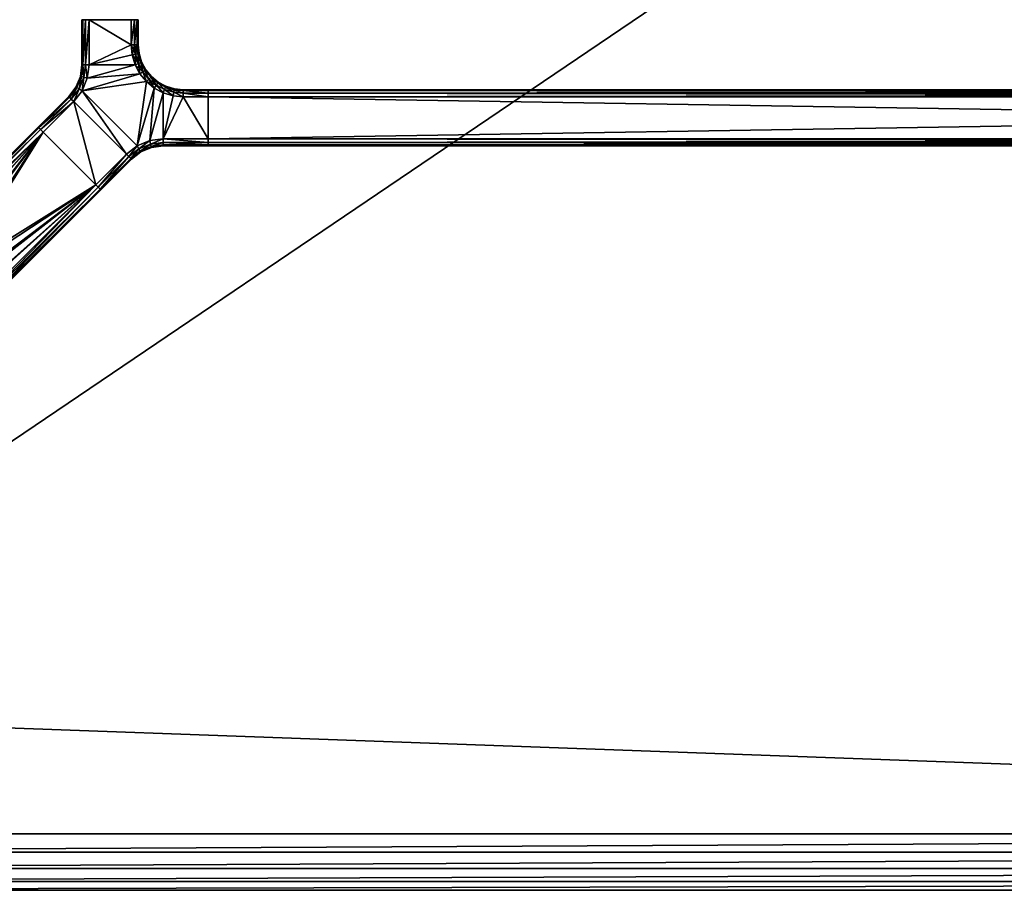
# Model space of a CAD drawing. Header units: inches. Extents: x -84 to 84, y -27 to 27.
# Tile 2 of 17: x -65 to -43, y -27 to -8. Entities that reach past the tile are written whole.
import ezdxf

# ---------------------------------------------------------------- set-up
doc = ezdxf.new("R2010")
doc.units = ezdxf.units.IN
doc.header["$MEASUREMENT"] = 0
for name, color, linetype in [('AFUTL-3-EDWD', 15, 'Continuous'), ('AFUTL-3-FMPT', 4, 'Continuous'), ('AFUTL-3-TPLM', 15, 'Continuous')]:
    doc.layers.add(name, color=color, linetype=linetype)

msp = doc.modelspace()

# ---------------------------------------------------------------- meshes
at = {"layer": 'AFUTL-3-EDWD'}
mesh = msp.add_polyface(dxfattribs=at)
corners = [(0, 25.747, 40.961), (0, -25.747, 40.961), (-79.75, -25.747, 40.961), (-80.417, -25.672, 40.961), (-81.05, -25.45, 40.961), (-81.618, -25.093, 40.961), (-82.093, -24.618, 40.961), (-82.45, -24.05, 40.961), (-82.672, -23.417, 40.961), (-82.747, -22.75, 40.961), (-82.747, 22.75, 40.961), (-82.672, 23.417, 40.961), (-82.45, 24.05, 40.961), (-82.093, 24.618, 40.961), (-81.618, 25.093, 40.961), (-81.05, 25.45, 40.961), (-80.417, 25.672, 40.961), (-79.75, 25.747, 40.961), (0, -27, 42.031), (0, 27, 42.031), (-79.75, 27, 42.031), (-80.488, 26.935, 42.031), (-81.203, 26.744, 42.031), (-81.875, 26.431, 42.031), (-82.482, 26.006, 42.031), (-83.006, 25.482, 42.031), (-83.43, 24.875, 42.031), (-83.744, 24.204, 42.031), (-83.935, 23.488, 42.031), (-84, 22.75, 42.031), (-84, -22.75, 42.031), (-83.935, -23.488, 42.031), (-83.744, -24.204, 42.031), (-83.43, -24.875, 42.031), (-83.006, -25.482, 42.031), (-82.482, -26.006, 42.031), (-81.875, -26.431, 42.031), (-81.203, -26.744, 42.031), (-80.488, -26.935, 42.031), (-79.75, -27, 42.031), (0, 26.154, 41.097), (0, 26.514, 41.332), (0, 26.802, 41.65), (0, -26.802, 41.65), (0, -26.514, 41.332), (0, -26.154, 41.097), (-79.75, 26.154, 41.097), (-79.75, 26.514, 41.332), (-79.75, 26.802, 41.65), (-83.154, 22.75, 41.097), (-83.514, 22.75, 41.332), (-83.802, 22.75, 41.65), (-81.938, 25.358, 41.097), (-80.341, 26.102, 41.097), (-80.403, 26.457, 41.332), (-80.453, 26.74, 41.65), (-80.914, 25.949, 41.097), (-81.037, 26.287, 41.332), (-81.136, 26.558, 41.65), (-81.452, 25.698, 41.097), (-81.632, 26.009, 41.332), (-81.776, 26.259, 41.65), (-82.169, 25.633, 41.332), (-82.354, 25.854, 41.65), (-82.698, 24.452, 41.097), (-83.009, 24.632, 41.332), (-83.259, 24.776, 41.65), (-82.854, 25.355, 41.65), (-82.633, 25.169, 41.332), (-82.358, 24.938, 41.097), (-82.949, 23.914, 41.097), (-83.287, 24.037, 41.332), (-83.557, 24.136, 41.65), (-83.102, 23.341, 41.097), (-83.456, 23.404, 41.332), (-83.74, 23.454, 41.65), (-83.154, -22.75, 41.097), (-83.514, -22.75, 41.332), (-83.802, -22.75, 41.65), (-79.75, -26.154, 41.097), (-79.75, -26.514, 41.332), (-79.75, -26.802, 41.65), (-82.358, -24.938, 41.097), (-83.102, -23.341, 41.097), (-83.456, -23.404, 41.332), (-83.74, -23.454, 41.65), (-82.949, -23.914, 41.097), (-83.287, -24.037, 41.332), (-83.557, -24.136, 41.65), (-82.698, -24.452, 41.097), (-83.009, -24.632, 41.332), (-83.259, -24.776, 41.65), (-82.633, -25.169, 41.332), (-82.854, -25.355, 41.65), (-81.452, -25.698, 41.097), (-81.632, -26.009, 41.332), (-81.776, -26.259, 41.65), (-82.354, -25.854, 41.65), (-82.169, -25.633, 41.332), (-81.938, -25.358, 41.097), (-80.914, -25.949, 41.097), (-81.037, -26.287, 41.332), (-81.136, -26.558, 41.65), (-80.341, -26.102, 41.097), (-80.403, -26.457, 41.332), (-80.453, -26.74, 41.65)]
mesh.append_faces([[corners[k] for k in face] for face in [(48, 19, 42), (47, 42, 41), (46, 41, 40), (17, 40, 0)]], dxfattribs={"vtx0": -1})
mesh.append_faces([[corners[k] for k in face] for face in [(20, 48, 21), (21, 55, 22), (22, 58, 23), (23, 61, 24), (24, 63, 25), (25, 67, 26), (26, 66, 27), (27, 72, 28), (28, 75, 29), (10, 73, 11), (11, 70, 12), (12, 64, 13), (48, 47, 55), (55, 54, 58), (58, 57, 61), (61, 60, 63), (47, 46, 54), (54, 53, 57), (57, 56, 60), (60, 59, 62), (46, 17, 53), (53, 16, 56), (56, 15, 59), (59, 14, 52), (68, 69, 65), (65, 64, 71), (71, 70, 74), (67, 68, 66), (66, 65, 72), (72, 71, 75), (78, 29, 51), (77, 51, 50), (76, 50, 49), (9, 49, 10), (30, 78, 31), (31, 85, 32), (32, 88, 33), (33, 91, 34), (34, 93, 35), (35, 97, 36), (36, 96, 37), (37, 102, 38), (38, 105, 39), (2, 103, 3), (3, 100, 4), (4, 94, 5), (78, 77, 85), (85, 84, 88), (88, 87, 91), (91, 90, 93), (77, 76, 84), (84, 83, 87), (87, 86, 90), (90, 89, 92), (76, 9, 83), (83, 8, 86), (86, 7, 89), (89, 6, 82), (98, 99, 95), (95, 94, 101), (101, 100, 104), (97, 98, 96), (96, 95, 102), (102, 101, 105), (43, 39, 81), (44, 81, 80), (45, 80, 79), (1, 79, 2)]], dxfattribs={"vtx0": -1, "vtx1": -1})
mesh.append_faces([[corners[k] for k in face] for face in [(21, 48, 55), (22, 55, 58), (23, 58, 61), (24, 61, 63), (25, 63, 67), (26, 67, 66), (27, 66, 72), (28, 72, 75), (29, 75, 51), (51, 74, 50), (50, 73, 49), (11, 73, 70), (12, 70, 64), (13, 64, 69), (13, 69, 52), (52, 68, 62), (62, 67, 63), (55, 47, 54), (58, 54, 57), (61, 57, 60), (63, 60, 62), (54, 46, 53), (57, 53, 56), (60, 56, 59), (62, 59, 52), (53, 17, 16), (56, 16, 15), (59, 15, 14), (52, 14, 13), (65, 69, 64), (71, 64, 70), (74, 70, 73), (66, 68, 65), (72, 65, 71), (75, 71, 74), (31, 78, 85), (32, 85, 88), (33, 88, 91), (34, 91, 93), (35, 93, 97), (36, 97, 96), (37, 96, 102), (38, 102, 105), (39, 105, 81), (81, 104, 80), (80, 103, 79), (3, 103, 100), (4, 100, 94), (5, 94, 99), (5, 99, 82), (82, 98, 92), (92, 97, 93), (85, 77, 84), (88, 84, 87), (91, 87, 90), (93, 90, 92), (84, 76, 83), (87, 83, 86), (90, 86, 89), (92, 89, 82), (83, 9, 8), (86, 8, 7), (89, 7, 6), (82, 6, 5), (95, 99, 94), (101, 94, 100), (104, 100, 103), (96, 98, 95), (102, 95, 101), (105, 101, 104)]], dxfattribs={"vtx0": -1, "vtx2": -1})
mesh.append_faces([[corners[k] for k in face] for face in [(18, 39, 43), (43, 81, 44), (44, 80, 45), (45, 79, 1)]], dxfattribs={"vtx1": -1})
mesh.append_faces([[corners[k] for k in face] for face in [(20, 19, 48), (48, 42, 47), (47, 41, 46), (46, 40, 17), (51, 75, 74), (50, 74, 73), (49, 73, 10), (52, 69, 68), (62, 68, 67), (30, 29, 78), (78, 51, 77), (77, 50, 76), (76, 49, 9), (81, 105, 104), (80, 104, 103), (79, 103, 2), (82, 99, 98), (92, 98, 97)]], dxfattribs={"vtx1": -1, "vtx2": -1})
at = {"layer": 'AFUTL-3-FMPT'}
mesh = msp.add_polyface(dxfattribs=at)
corners = [(-62.204, -7.63, 40.882), (-62.262, -7.63, 40.939), (-62.262, -8.188, 40.939), (-62.204, -8.188, 40.882), (-62.243, -8.399, 40.939), (-62.186, -8.388, 40.882), (-62.341, -7.63, 40.961), (-62.341, -8.188, 40.961), (-63.276, -7.63, 40.961), (-63.354, -7.63, 40.939), (-63.354, -8.632, 40.939), (-63.276, -8.632, 40.961), (-63.412, -7.63, 40.882), (-63.412, -8.632, 40.882), (-63.433, -7.63, 40.803), (-63.433, -8.632, 40.803), (-62.262, -8.188, 38.982), (-62.262, -7.63, 38.982), (-62.204, -7.63, 39.039), (-62.204, -8.188, 39.039), (-62.341, -8.188, 38.961), (-62.341, -7.63, 38.961), (-62.243, -8.399, 38.982), (-62.262, -8.188, 38.982), (-62.204, -8.188, 39.039), (-62.318, -8.415, 38.961), (-63.354, -8.632, 38.982), (-63.354, -7.63, 38.982), (-63.276, -7.63, 38.961), (-63.276, -8.632, 38.961), (-63.412, -8.632, 39.039), (-63.412, -7.63, 39.039), (-63.433, -8.632, 39.118), (-63.433, -7.63, 39.118), (-63.433, -7.63, 40.803), (-63.433, -7.63, 39.118), (-63.433, -8.632, 39.118), (-63.433, -8.632, 40.803), (-62.262, -7.63, 40.939), (-62.204, -7.63, 40.882), (-62.183, -7.63, 40.803), (-62.341, -7.63, 40.961), (-62.183, -7.63, 39.118), (-62.204, -7.63, 39.039), (-62.262, -7.63, 38.982), (-62.341, -7.63, 38.961), (-63.276, -7.63, 38.961), (-63.276, -7.63, 40.961), (-63.354, -7.63, 38.982), (-63.412, -7.63, 39.039), (-63.433, -7.63, 39.118), (-63.433, -7.63, 40.803), (-63.354, -7.63, 40.939), (-63.412, -7.63, 40.882)]
mesh.append_faces([[corners[k] for k in face] for face in [(26, 28, 29), (30, 27, 26), (32, 31, 30)]], dxfattribs={"vtx0": -1})
mesh.append_faces([[corners[k] for k in face] for face in [(28, 20, 29)]], dxfattribs={"vtx0": -1, "vtx1": -1})
mesh.append_faces([[corners[k] for k in face] for face in [(41, 42, 45), (47, 46, 50)]], dxfattribs={"vtx0": -1, "vtx1": -1, "vtx2": -1})
mesh.append_faces([[corners[k] for k in face] for face in [(41, 40, 42), (42, 44, 45), (41, 45, 46), (47, 50, 51)]], dxfattribs={"vtx0": -1, "vtx2": -1})
mesh.append_faces([[corners[k] for k in face] for face in [(3, 0, 2), (3, 2, 5), (2, 1, 7), (2, 7, 4), (11, 8, 10), (10, 9, 13), (13, 12, 15), (6, 8, 7), (37, 34, 36), (53, 52, 51)]], dxfattribs={"vtx1": -1})
mesh.append_faces([[corners[k] for k in face] for face in [(8, 11, 7), (41, 38, 40), (47, 41, 46), (46, 48, 50), (52, 47, 51)]], dxfattribs={"vtx1": -1, "vtx2": -1})
mesh.append_faces([[corners[k] for k in face] for face in [(0, 1, 2), (2, 4, 5), (1, 6, 7), (8, 9, 10), (9, 12, 13), (12, 14, 15), (16, 17, 18), (18, 19, 16), (20, 21, 17), (17, 16, 20), (22, 23, 24), (25, 20, 23), (23, 22, 25), (26, 27, 28), (30, 31, 27), (32, 33, 31), (28, 21, 20), (34, 35, 36), (38, 39, 40), (42, 43, 44), (48, 49, 50)]], dxfattribs={"vtx2": -1})
mesh = msp.add_polyface(dxfattribs=at)
corners = [(-62.033, -8.76, 40.882), (-62.079, -8.789, 40.939), (-61.943, -8.95, 40.939), (-62.079, -8.789, 40.939), (-62.178, -8.602, 40.939), (-62.252, -8.632, 40.961), (-62.145, -8.832, 40.961), (-62.186, -8.388, 40.882), (-62.243, -8.399, 40.939), (-62.178, -8.602, 40.939), (-62.128, -8.58, 40.882), (-62.164, -8.384, 40.803), (-62.183, -8.188, 40.803), (-62.183, -7.63, 40.803), (-62.204, -7.63, 40.882), (-62.204, -8.188, 40.882), (-61.89, -8.896, 40.803), (-61.904, -8.911, 40.882), (-62.107, -8.571, 40.803), (-62.033, -8.76, 40.882), (-62.204, -8.188, 39.039), (-62.204, -7.63, 39.039), (-62.183, -7.63, 39.118), (-62.183, -8.188, 39.118), (-61.943, -8.95, 38.982), (-62.079, -8.789, 38.982), (-62.033, -8.759, 39.039), (-61.904, -8.911, 39.039), (-62.033, -8.759, 39.039), (-62.128, -8.58, 39.039), (-62.107, -8.571, 39.118), (-62.178, -8.602, 38.982), (-62.145, -8.832, 38.961), (-62.252, -8.632, 38.961), (-62.186, -8.388, 39.039), (-62.178, -8.602, 38.982), (-62.243, -8.399, 38.982), (-62.204, -8.188, 39.039), (-62.183, -8.188, 39.118), (-62.164, -8.384, 39.118), (-61.89, -8.896, 39.118), (-62.204, -8.188, 39.039), (-62.186, -8.388, 39.039), (-62.243, -8.399, 38.982), (-62.079, -8.789, 38.982), (-62.145, -8.832, 38.961), (-62.178, -8.602, 38.982), (-62.183, -7.63, 39.118), (-62.183, -7.63, 40.803), (-62.183, -8.188, 40.803), (-62.183, -8.188, 39.118), (-62.164, -8.384, 40.803), (-62.164, -8.384, 39.118), (-62.107, -8.571, 40.803), (-62.107, -8.571, 39.118), (-62.107, -8.571, 40.803), (-62.016, -8.749, 40.803), (-62.016, -8.749, 39.118), (-62.107, -8.571, 39.118), (-62.107, -8.571, 40.803), (-62.033, -8.76, 40.882), (-62.016, -8.749, 40.803), (-61.89, -8.896, 40.803), (-62.016, -8.749, 40.803), (-61.89, -8.896, 40.803), (-61.89, -8.896, 39.118), (-62.016, -8.749, 39.118), (-62.107, -8.571, 39.118), (-62.016, -8.749, 39.118), (-62.033, -8.759, 39.039), (-61.89, -8.896, 39.118)]
mesh.append_faces([[corners[k] for k in face] for face in [(7, 12, 15), (16, 0, 17), (24, 26, 27), (31, 32, 33), (26, 40, 27), (59, 60, 61)]], dxfattribs={"vtx0": -1})
mesh.append_faces([[corners[k] for k in face] for face in [(12, 13, 15), (44, 45, 46), (50, 47, 49), (50, 49, 52), (61, 60, 62)]], dxfattribs={"vtx1": -1})
mesh.append_faces([[corners[k] for k in face] for face in [(0, 1, 2), (3, 4, 5), (5, 6, 3), (7, 8, 9), (9, 10, 7), (7, 11, 12), (13, 14, 15), (11, 7, 10), (10, 18, 11), (18, 10, 19), (3, 19, 10), (10, 4, 3), (20, 21, 22), (22, 23, 20), (24, 25, 26), (28, 29, 30), (34, 29, 35), (35, 36, 34), (37, 38, 39), (39, 34, 37), (30, 29, 34), (34, 39, 30), (41, 42, 43), (29, 28, 44), (44, 46, 29), (47, 48, 49), (49, 51, 52), (51, 53, 54), (54, 52, 51), (55, 56, 57), (57, 58, 55), (63, 64, 65), (65, 66, 63), (67, 68, 69), (69, 68, 70)]], dxfattribs={"vtx2": -1})
mesh = msp.add_polyface(dxfattribs=at)
corners = [(-62.341, -8.188, 40.961), (-62.318, -8.415, 40.961), (-62.243, -8.399, 40.939), (-62.252, -8.632, 40.961), (-62.178, -8.602, 40.939), (-62.243, -8.399, 40.939), (-63.391, -8.911, 40.939), (-63.499, -9.171, 40.939), (-63.431, -9.21, 40.961), (-63.315, -8.931, 40.961), (-63.354, -8.632, 40.939), (-63.276, -8.632, 40.961), (-63.412, -8.632, 40.882), (-63.447, -8.896, 40.882), (-63.549, -9.142, 40.882), (-63.433, -8.632, 40.803), (-63.467, -8.891, 40.803), (-63.567, -9.132, 40.803), (-62.001, -9.007, 40.961), (-62.145, -8.832, 40.961), (-62.252, -8.632, 38.961), (-62.318, -8.415, 38.961), (-62.243, -8.399, 38.982), (-62.178, -8.602, 38.982), (-63.354, -8.632, 38.982), (-63.276, -8.632, 38.961), (-63.315, -8.931, 38.961), (-63.431, -9.21, 38.961), (-63.499, -9.171, 38.982), (-63.391, -8.911, 38.982), (-63.412, -8.632, 39.039), (-63.447, -8.896, 39.039), (-63.549, -9.142, 39.039), (-63.433, -8.632, 39.118), (-63.467, -8.891, 39.118), (-63.567, -9.132, 39.118), (-62.145, -8.832, 38.961), (-62.001, -9.007, 38.961), (-62.341, -8.188, 38.961), (-63.567, -9.132, 40.803), (-63.467, -8.891, 40.803), (-63.467, -8.891, 39.118), (-63.567, -9.132, 39.118), (-63.467, -8.891, 39.118), (-63.467, -8.891, 40.803), (-63.433, -8.632, 40.803), (-63.467, -8.891, 39.118), (-63.433, -8.632, 40.803), (-63.433, -8.632, 39.118)]
mesh.append_faces([[corners[k] for k in face] for face in [(6, 8, 9), (24, 26, 29), (30, 29, 31), (33, 31, 34), (46, 47, 48)]], dxfattribs={"vtx0": -1})
mesh.append_faces([[corners[k] for k in face] for face in [(8, 18, 19), (9, 19, 3), (11, 3, 1), (11, 1, 0), (36, 27, 26), (20, 26, 25)]], dxfattribs={"vtx0": -1, "vtx2": -1})
mesh.append_faces([[corners[k] for k in face] for face in [(11, 10, 9), (10, 12, 6), (12, 15, 13), (26, 27, 29)]], dxfattribs={"vtx1": -1})
mesh.append_faces([[corners[k] for k in face] for face in [(9, 8, 19), (11, 9, 3), (36, 37, 27), (20, 36, 26), (21, 20, 25), (38, 21, 25)]], dxfattribs={"vtx1": -1, "vtx2": -1})
mesh.append_faces([[corners[k] for k in face] for face in [(0, 1, 2), (1, 3, 4), (4, 5, 1), (6, 7, 8), (10, 6, 9), (12, 13, 6), (13, 14, 7), (7, 6, 13), (15, 16, 13), (16, 17, 14), (14, 13, 16), (20, 21, 22), (22, 23, 20), (24, 25, 26), (27, 28, 29), (30, 24, 29), (28, 32, 31), (31, 29, 28), (33, 30, 31), (32, 35, 34), (34, 31, 32), (39, 40, 41), (41, 42, 39), (43, 44, 45)]], dxfattribs={"vtx2": -1})
mesh = msp.add_polyface(dxfattribs=at)
corners = [(-61.382, -9.192, 40.882), (-61.183, -9.188, 40.803), (-61.378, -9.169, 40.803), (-61.565, -9.112, 40.803), (-61.575, -9.132, 40.882), (-61.779, -9.085, 40.939), (-61.825, -9.151, 40.961), (-61.625, -9.258, 40.961), (-61.596, -9.181, 40.939), (-61.749, -9.038, 40.882), (-61.904, -8.911, 40.882), (-61.749, -9.038, 40.882), (-61.89, -8.896, 40.803), (-62.079, -8.789, 40.939), (-62.145, -8.832, 40.961), (-62.001, -9.007, 40.961), (-61.943, -8.95, 40.939), (-62.033, -8.76, 40.882), (-61.779, -9.085, 40.939), (-61.943, -8.95, 40.939), (-61.596, -9.181, 40.939), (-61.394, -9.245, 40.939), (-61.382, -9.192, 39.039), (-61.378, -9.169, 39.118), (-61.183, -9.188, 39.118), (-61.575, -9.132, 39.039), (-61.565, -9.112, 39.118), (-61.625, -9.258, 38.961), (-61.825, -9.151, 38.961), (-61.779, -9.085, 38.982), (-61.596, -9.181, 38.982), (-61.749, -9.038, 39.039), (-62.001, -9.007, 38.961), (-62.145, -8.832, 38.961), (-62.079, -8.789, 38.982), (-61.943, -8.95, 38.982), (-61.779, -9.085, 38.982), (-61.904, -8.911, 39.039), (-61.749, -9.038, 39.039), (-61.779, -9.085, 38.982), (-61.394, -9.245, 38.982), (-61.596, -9.181, 38.982), (-61.89, -8.896, 39.118), (-61.565, -9.112, 40.803), (-61.378, -9.169, 40.803), (-61.378, -9.169, 39.118), (-61.565, -9.112, 39.118), (-61.183, -9.188, 40.803), (-61.183, -9.188, 39.118), (-61.89, -8.896, 40.803), (-61.737, -9.019, 40.803), (-61.737, -9.019, 39.118), (-61.89, -8.896, 39.118), (-61.89, -8.896, 40.803), (-61.749, -9.038, 40.882), (-61.737, -9.019, 40.803), (-61.565, -9.112, 40.803), (-61.737, -9.019, 40.803), (-61.565, -9.112, 40.803), (-61.565, -9.112, 39.118), (-61.737, -9.019, 39.118), (-61.89, -8.896, 39.118), (-61.737, -9.019, 39.118), (-61.749, -9.038, 39.039), (-61.565, -9.112, 39.118)]
mesh.append_faces([[corners[k] for k in face] for face in [(0, 1, 2), (3, 9, 4), (32, 34, 35), (36, 32, 35), (31, 26, 25), (32, 39, 28), (53, 54, 55)]], dxfattribs={"vtx0": -1})
mesh.append_faces([[corners[k] for k in face] for face in [(10, 11, 12), (35, 37, 36), (37, 42, 38), (45, 44, 48), (55, 54, 56)]], dxfattribs={"vtx1": -1})
mesh.append_faces([[corners[k] for k in face] for face in [(2, 3, 4), (4, 0, 2), (5, 6, 7), (7, 8, 5), (8, 4, 9), (9, 5, 8), (13, 14, 15), (15, 16, 13), (16, 10, 17), (6, 18, 19), (19, 15, 6), (4, 20, 21), (18, 11, 10), (10, 19, 18), (22, 23, 24), (25, 26, 23), (23, 22, 25), (27, 28, 29), (29, 30, 27), (31, 25, 30), (30, 29, 31), (32, 33, 34), (37, 38, 36), (40, 41, 25), (43, 44, 45), (45, 46, 43), (44, 47, 48), (49, 50, 51), (51, 52, 49), (57, 58, 59), (59, 60, 57), (61, 62, 63), (63, 62, 64)]], dxfattribs={"vtx2": -1})
mesh = msp.add_polyface(dxfattribs=at)
corners = [(-64.352, -10.076, 40.939), (-64.296, -10.132, 40.961), (-63.615, -9.45, 40.961), (-63.67, -9.395, 40.939), (-63.499, -9.171, 40.939), (-63.431, -9.21, 40.961), (-63.549, -9.142, 40.882), (-63.711, -9.354, 40.882), (-64.393, -10.035, 40.882), (-63.567, -9.132, 40.803), (-63.726, -9.339, 40.803), (-64.408, -10.02, 40.803), (-63.127, -11.301, 40.961), (-62.445, -10.619, 40.961), (-63.615, -9.45, 38.961), (-64.296, -10.132, 38.961), (-64.352, -10.076, 38.982), (-63.67, -9.395, 38.982), (-63.499, -9.171, 38.982), (-63.431, -9.21, 38.961), (-64.393, -10.035, 39.039), (-63.711, -9.354, 39.039), (-63.549, -9.142, 39.039), (-64.408, -10.02, 39.118), (-63.726, -9.339, 39.118), (-63.567, -9.132, 39.118), (-63.127, -11.301, 38.961), (-62.445, -10.619, 38.961), (-63.726, -9.339, 40.803), (-63.567, -9.132, 40.803), (-63.567, -9.132, 39.118), (-63.726, -9.339, 39.118), (-64.408, -10.02, 39.118), (-64.408, -10.02, 40.803), (-63.031, -11.397, 40.882), (-63.071, -11.357, 40.939), (-63.127, -11.301, 40.961), (-63.016, -11.412, 39.118), (-64.296, -10.132, 40.961), (-64.352, -10.076, 40.939), (-64.393, -10.035, 40.882), (-64.408, -10.02, 40.803), (-64.393, -10.035, 39.039), (-64.352, -10.076, 38.982), (-64.296, -10.132, 38.961), (-64.408, -10.02, 39.118), (-63.127, -11.301, 38.961), (-63.071, -11.357, 38.982), (-63.031, -11.397, 39.039)]
mesh.append_faces([[corners[k] for k in face] for face in [(4, 2, 5), (3, 6, 7), (3, 8, 0), (7, 9, 10), (7, 11, 8), (14, 16, 17), (17, 20, 21), (21, 23, 24), (28, 30, 31)]], dxfattribs={"vtx0": -1})
mesh.append_faces([[corners[k] for k in face] for face in [(37, 38, 41), (37, 41, 46)]], dxfattribs={"vtx0": -1, "vtx1": -1, "vtx2": -1})
mesh.append_faces([[corners[k] for k in face] for face in [(2, 12, 13), (27, 14, 19), (37, 36, 38), (38, 40, 41), (45, 44, 46)]], dxfattribs={"vtx0": -1, "vtx2": -1})
mesh.append_faces([[corners[k] for k in face] for face in [(3, 0, 2), (19, 14, 18), (18, 17, 22), (22, 21, 25), (33, 28, 32), (47, 48, 46)]], dxfattribs={"vtx1": -1})
mesh.append_faces([[corners[k] for k in face] for face in [(5, 2, 13), (27, 26, 14), (45, 42, 44), (41, 45, 46)]], dxfattribs={"vtx1": -1, "vtx2": -1})
mesh.append_faces([[corners[k] for k in face] for face in [(0, 1, 2), (4, 3, 2), (3, 4, 6), (3, 7, 8), (7, 6, 9), (7, 10, 11), (2, 1, 12), (14, 15, 16), (14, 17, 18), (17, 16, 20), (17, 21, 22), (21, 20, 23), (21, 24, 25), (26, 15, 14), (28, 29, 30), (28, 31, 32), (34, 35, 36), (38, 39, 40), (42, 43, 44)]], dxfattribs={"vtx2": -1})
mesh = msp.add_polyface(dxfattribs=at)
corners = [(-61.891, -10.452, 40.882), (-62.138, -10.554, 40.882), (-62.127, -10.572, 40.803), (-62.349, -10.716, 40.882), (-63.031, -11.397, 40.882), (-63.016, -11.412, 40.803), (-62.334, -10.731, 40.803), (-62.166, -10.504, 40.939), (-62.39, -10.675, 40.939), (-63.071, -11.357, 40.939), (-61.906, -10.396, 40.939), (-62.445, -10.619, 40.961), (-63.127, -11.301, 40.961), (-62.206, -10.435, 40.961), (-61.927, -10.32, 40.961), (-63.431, -9.21, 40.961), (-61.825, -9.151, 40.961), (-62.001, -9.007, 40.961), (-62.127, -10.572, 39.118), (-62.138, -10.554, 39.039), (-61.891, -10.452, 39.039), (-62.334, -10.731, 39.118), (-63.016, -11.412, 39.118), (-63.031, -11.397, 39.039), (-62.349, -10.716, 39.039), (-63.071, -11.357, 38.982), (-62.39, -10.675, 38.982), (-62.166, -10.504, 38.982), (-61.906, -10.396, 38.982), (-63.127, -11.301, 38.961), (-62.445, -10.619, 38.961), (-62.206, -10.435, 38.961), (-61.927, -10.32, 38.961), (-62.001, -9.007, 38.961), (-61.825, -9.151, 38.961), (-63.431, -9.21, 38.961), (-62.127, -10.572, 39.118), (-62.127, -10.572, 40.803), (-62.334, -10.731, 40.803), (-63.016, -11.412, 40.803), (-63.016, -11.412, 39.118), (-62.334, -10.731, 39.118), (-61.886, -10.472, 40.803), (-62.127, -10.572, 40.803), (-62.127, -10.572, 39.118), (-63.016, -11.412, 40.803), (-63.031, -11.397, 40.882), (-63.127, -11.301, 40.961), (-63.016, -11.412, 39.118), (-63.031, -11.397, 39.039), (-63.127, -11.301, 38.961)]
mesh.append_faces([[corners[k] for k in face] for face in [(3, 5, 6), (3, 7, 8), (11, 9, 8), (13, 8, 7), (14, 7, 10), (19, 21, 24), (38, 40, 41), (36, 38, 41)]], dxfattribs={"vtx0": -1})
mesh.append_faces([[corners[k] for k in face] for face in [(15, 13, 17), (33, 31, 35)]], dxfattribs={"vtx0": -1, "vtx1": -1, "vtx2": -1})
mesh.append_faces([[corners[k] for k in face] for face in [(15, 11, 13), (13, 16, 17)]], dxfattribs={"vtx0": -1, "vtx2": -1})
mesh.append_faces([[corners[k] for k in face] for face in [(2, 1, 6), (3, 8, 4), (21, 22, 24), (24, 23, 26), (19, 24, 27), (26, 25, 30), (27, 26, 31), (28, 27, 32)]], dxfattribs={"vtx1": -1})
mesh.append_faces([[corners[k] for k in face] for face in [(33, 34, 31), (31, 30, 35), (45, 46, 47), (48, 45, 47), (49, 48, 50)]], dxfattribs={"vtx1": -1, "vtx2": -1})
mesh.append_faces([[corners[k] for k in face] for face in [(0, 1, 2), (3, 4, 5), (1, 3, 6), (3, 1, 7), (8, 9, 4), (10, 7, 1), (11, 12, 9), (13, 11, 8), (14, 13, 7), (18, 19, 20), (19, 18, 21), (22, 23, 24), (23, 25, 26), (24, 26, 27), (19, 27, 28), (25, 29, 30), (26, 30, 31), (27, 31, 32), (36, 37, 38), (38, 39, 40), (42, 43, 44)]], dxfattribs={"vtx2": -1})
mesh = msp.add_polyface(dxfattribs=at)
corners = [(-61.394, -9.245, 40.939), (-61.183, -9.267, 40.939), (-61.382, -9.192, 40.882), (-61.596, -9.181, 40.939), (-61.625, -9.258, 40.961), (-61.408, -9.323, 40.961), (-61.183, -9.345, 40.961), (-61.575, -9.132, 40.882), (-61.627, -10.438, 40.803), (-60.625, -10.438, 40.803), (-61.627, -10.417, 40.882), (-61.891, -10.452, 40.882), (-61.886, -10.472, 40.803), (-62.127, -10.572, 40.803), (-60.625, -10.417, 40.882), (-61.627, -10.359, 40.939), (-61.906, -10.396, 40.939), (-62.138, -10.554, 40.882), (-60.625, -10.359, 40.939), (-61.627, -10.28, 40.961), (-61.927, -10.32, 40.961), (-61.825, -9.151, 40.961), (-62.206, -10.435, 40.961), (-61.183, -9.267, 38.982), (-61.394, -9.245, 38.982), (-61.382, -9.192, 39.039), (-61.183, -9.345, 38.961), (-61.408, -9.323, 38.961), (-61.596, -9.181, 38.982), (-61.625, -9.258, 38.961), (-61.575, -9.132, 39.039), (-61.627, -10.417, 39.039), (-60.625, -10.438, 39.118), (-61.627, -10.438, 39.118), (-61.886, -10.472, 39.118), (-61.891, -10.452, 39.039), (-62.127, -10.572, 39.118), (-61.627, -10.359, 38.982), (-60.625, -10.417, 39.039), (-61.906, -10.396, 38.982), (-62.138, -10.554, 39.039), (-61.627, -10.28, 38.961), (-60.625, -10.359, 38.982), (-61.927, -10.32, 38.961), (-61.825, -9.151, 38.961), (-62.206, -10.435, 38.961), (-62.127, -10.572, 39.118), (-61.886, -10.472, 39.118), (-61.886, -10.472, 40.803), (-61.886, -10.472, 40.803), (-61.886, -10.472, 39.118), (-61.627, -10.438, 40.803), (-61.627, -10.438, 40.803), (-61.886, -10.472, 39.118), (-61.627, -10.438, 39.118)]
mesh.append_faces([[corners[k] for k in face] for face in [(3, 5, 0), (24, 26, 27), (31, 32, 33), (31, 34, 35), (37, 38, 31), (37, 35, 39), (41, 42, 37), (41, 39, 43), (52, 53, 54)]], dxfattribs={"vtx0": -1})
mesh.append_faces([[corners[k] for k in face] for face in [(19, 6, 5), (19, 5, 4), (20, 4, 21), (29, 41, 43), (44, 43, 45)]], dxfattribs={"vtx0": -1, "vtx2": -1})
mesh.append_faces([[corners[k] for k in face] for face in [(0, 1, 2), (5, 6, 0), (8, 9, 10), (8, 10, 12), (10, 14, 15), (10, 15, 11), (15, 18, 19), (15, 19, 16), (29, 28, 27), (49, 50, 51)]], dxfattribs={"vtx1": -1})
mesh.append_faces([[corners[k] for k in face] for face in [(20, 19, 4), (22, 20, 21), (27, 26, 41), (29, 27, 41), (44, 29, 43)]], dxfattribs={"vtx1": -1, "vtx2": -1})
mesh.append_faces([[corners[k] for k in face] for face in [(3, 4, 5), (0, 2, 7), (10, 11, 12), (13, 12, 11), (15, 16, 11), (17, 11, 16), (19, 20, 16), (23, 24, 25), (28, 24, 27), (30, 25, 24), (31, 33, 34), (35, 34, 36), (37, 31, 35), (39, 35, 40), (41, 37, 39), (46, 47, 48)]], dxfattribs={"vtx2": -1})
mesh = msp.add_polyface(dxfattribs=at)
corners = [(-60.625, -9.267, 40.939), (-60.625, -9.209, 40.882), (-61.183, -9.209, 40.882), (-61.183, -9.267, 40.939), (-61.382, -9.192, 40.882), (-60.625, -9.188, 40.803), (-61.183, -9.188, 40.803), (-60.625, -9.345, 40.961), (-61.183, -9.345, 40.961), (-61.394, -9.245, 40.939), (-60.625, -10.438, 40.803), (-60.625, -10.417, 40.882), (-61.627, -10.417, 40.882), (-60.625, -10.359, 40.939), (-61.627, -10.359, 40.939), (-60.625, -10.28, 40.961), (-61.627, -10.28, 40.961), (-61.183, -9.267, 38.982), (-61.382, -9.192, 39.039), (-61.183, -9.209, 39.039), (-60.625, -9.209, 39.039), (-60.625, -9.267, 38.982), (-61.183, -9.188, 39.118), (-60.625, -9.188, 39.118), (-60.625, -9.345, 38.961), (-61.183, -9.345, 38.961), (-61.394, -9.245, 38.982), (-61.627, -10.417, 39.039), (-60.625, -10.417, 39.039), (-60.625, -10.438, 39.118), (-61.627, -10.359, 38.982), (-60.625, -10.359, 38.982), (-61.627, -10.28, 38.961), (-60.625, -10.28, 38.961), (-60.625, -9.188, 40.803), (-60.625, -9.188, 39.118), (-61.183, -9.188, 39.118), (-61.183, -9.188, 40.803), (-61.627, -10.438, 40.803), (-61.627, -10.438, 39.118), (-60.625, -10.438, 39.118), (-60.625, -10.438, 40.803), (-60.625, -10.359, 40.939), (-60.625, -10.417, 40.882), (-60.625, -10.438, 40.803), (-60.625, -10.28, 40.961), (-60.625, -10.438, 39.118), (-60.625, -10.417, 39.039), (-60.625, -10.359, 38.982), (-60.625, -10.28, 38.961), (-60.625, -9.345, 38.961), (-60.625, -9.345, 40.961), (-60.625, -9.267, 38.982), (-60.625, -9.209, 39.039), (-60.625, -9.188, 39.118), (-60.625, -9.188, 40.803), (-60.625, -9.267, 40.939), (-60.625, -9.209, 40.882)]
mesh.append_faces([[corners[k] for k in face] for face in [(17, 18, 19), (17, 24, 25)]], dxfattribs={"vtx0": -1})
mesh.append_faces([[corners[k] for k in face] for face in [(45, 46, 49), (51, 50, 54)]], dxfattribs={"vtx0": -1, "vtx1": -1, "vtx2": -1})
mesh.append_faces([[corners[k] for k in face] for face in [(25, 33, 32), (45, 44, 46), (46, 48, 49), (45, 49, 50), (51, 54, 55)]], dxfattribs={"vtx0": -1, "vtx2": -1})
mesh.append_faces([[corners[k] for k in face] for face in [(3, 0, 2), (2, 1, 6), (8, 7, 3), (17, 19, 21), (19, 18, 22), (19, 22, 20), (37, 34, 36), (41, 38, 40), (57, 56, 55)]], dxfattribs={"vtx1": -1})
mesh.append_faces([[corners[k] for k in face] for face in [(16, 15, 8), (45, 42, 44), (51, 45, 50), (50, 52, 54), (56, 51, 55)]], dxfattribs={"vtx1": -1, "vtx2": -1})
mesh.append_faces([[corners[k] for k in face] for face in [(0, 1, 2), (3, 2, 4), (1, 5, 6), (4, 2, 6), (7, 0, 3), (8, 3, 9), (10, 11, 12), (11, 13, 14), (13, 15, 16), (15, 7, 8), (19, 20, 21), (22, 23, 20), (17, 21, 24), (26, 17, 25), (27, 28, 29), (30, 31, 28), (32, 33, 31), (25, 24, 33), (34, 35, 36), (38, 39, 40), (42, 43, 44), (46, 47, 48), (52, 53, 54)]], dxfattribs={"vtx2": -1})
mesh = msp.add_polyface(dxfattribs=at)
corners = [(-60.625, -9.345, 38.961), (-60.625, -9.267, 38.982), (-60.625, -9.209, 39.039), (-60.625, -9.188, 39.118), (-60.625, -9.188, 40.803), (-60.625, -9.209, 40.882), (-60.625, -9.267, 40.939), (-60.625, -9.345, 40.961), (-60.625, -10.28, 40.961), (-60.625, -10.359, 40.939), (-60.625, -10.417, 40.882), (-60.625, -10.438, 40.803), (-60.625, -10.438, 39.118), (-60.625, -10.417, 39.039), (-60.625, -10.359, 38.982), (-60.625, -10.28, 38.961), (-2.165, -9.345, 38.961), (-2.165, -9.267, 38.982), (-2.165, -9.209, 39.039), (-2.165, -9.188, 39.118), (-2.165, -9.188, 40.803), (-2.165, -9.209, 40.882), (-2.165, -9.267, 40.939), (-2.165, -9.345, 40.961), (-2.165, -10.28, 40.961), (-2.165, -10.359, 40.939), (-2.165, -10.417, 40.882), (-2.165, -10.438, 40.803), (-2.165, -10.438, 39.118), (-2.165, -10.417, 39.039), (-2.165, -10.359, 38.982), (-2.165, -10.28, 38.961)]
mesh.append_faces([[corners[k] for k in face] for face in [(1, 16, 0), (2, 17, 1), (3, 18, 2), (4, 19, 3), (22, 7, 23), (21, 6, 22), (20, 5, 21), (7, 24, 23), (9, 24, 8), (10, 25, 9), (11, 26, 10), (12, 27, 11), (13, 28, 12), (14, 29, 13), (15, 30, 14), (15, 16, 31), (27, 25, 26)]], dxfattribs={"vtx0": -1})
mesh.append_faces([[corners[k] for k in face] for face in [(0, 3, 1), (6, 4, 7), (8, 11, 9), (14, 12, 15), (23, 20, 22), (17, 19, 16), (24, 31, 23)]], dxfattribs={"vtx0": -1, "vtx1": -1})
mesh.append_faces([[corners[k] for k in face] for face in [(7, 3, 0), (15, 12, 8), (16, 19, 23), (28, 31, 24)]], dxfattribs={"vtx0": -1, "vtx1": -1, "vtx2": -1})
mesh.append_faces([[corners[k] for k in face] for face in [(7, 4, 3), (8, 0, 15), (23, 31, 16), (28, 30, 31)]], dxfattribs={"vtx0": -1, "vtx2": -1})
mesh.append_faces([[corners[k] for k in face] for face in [(5, 4, 6), (13, 12, 14), (17, 16, 1), (18, 17, 2), (19, 18, 3), (20, 19, 4), (6, 7, 22), (5, 6, 21), (4, 5, 20), (8, 24, 7), (25, 24, 9), (26, 25, 10), (27, 26, 11), (28, 27, 12), (29, 28, 13), (30, 29, 14), (31, 30, 15), (0, 16, 15), (18, 19, 17), (29, 30, 28)]], dxfattribs={"vtx1": -1})
mesh.append_faces([[corners[k] for k in face] for face in [(8, 7, 0), (12, 11, 8), (19, 20, 23), (27, 28, 24), (24, 25, 27)]], dxfattribs={"vtx1": -1, "vtx2": -1})
mesh.append_faces([[corners[k] for k in face] for face in [(3, 2, 1), (11, 10, 9), (20, 21, 22)]], dxfattribs={"vtx2": -1})
mesh = msp.add_polyface(dxfattribs=at)
corners = [(-67.596, -13.338, 38.991), (-67.304, -13.047, 40.93), (-67.344, -13.018, 40.896), (-67.374, -13.003, 40.846), (-67.391, -13.004, 40.787), (-67.639, -13.252, 39.134), (-67.64, -13.269, 39.075), (-67.625, -13.299, 39.025), (-66.042, -14.309, 40.93), (-66.334, -14.601, 38.991), (-66.294, -14.63, 39.025), (-66.264, -14.645, 39.075), (-66.247, -14.644, 39.134), (-65.999, -14.395, 40.787), (-65.998, -14.379, 40.846), (-66.013, -14.349, 40.896), (-64.408, -10.02, 40.787), (-64.393, -10.035, 40.866), (-64.352, -10.076, 40.924), (-64.296, -10.132, 40.945), (-63.127, -11.301, 40.945), (-63.071, -11.357, 40.924), (-63.031, -11.397, 40.866), (-63.016, -11.412, 40.787), (-63.016, -11.412, 39.134), (-63.031, -11.397, 39.055), (-63.071, -11.357, 38.997), (-63.127, -11.301, 38.976), (-64.296, -10.132, 38.976), (-64.352, -10.076, 38.997), (-64.393, -10.035, 39.055), (-64.408, -10.02, 39.134), (-66, -14.174, 40.945), (-65.982, -13.845, 40.945), (-66.071, -13.53, 40.945), (-66.26, -13.264, 40.945), (-66.526, -13.076, 40.945), (-66.84, -12.986, 40.945), (-67.17, -13.005, 40.945), (-67.465, -13.301, 38.976), (-67.136, -13.282, 38.976), (-66.821, -13.372, 38.976), (-66.555, -13.56, 38.976), (-66.367, -13.826, 38.976), (-66.278, -14.141, 38.976), (-66.296, -14.47, 38.976)]
mesh.append_faces([[corners[k] for k in face] for face in [(5, 3, 4), (14, 12, 13), (22, 20, 21), (31, 29, 30), (45, 8, 32), (44, 32, 33), (43, 33, 34), (42, 34, 35), (42, 36, 41), (41, 37, 40), (40, 38, 39), (39, 1, 0), (13, 24, 23), (31, 4, 16), (14, 23, 22), (15, 21, 8), (8, 20, 32), (9, 27, 26), (10, 25, 11), (11, 24, 12), (1, 19, 18), (2, 17, 3), (3, 16, 4), (6, 31, 30), (7, 29, 0), (0, 28, 39)]], dxfattribs={"vtx0": -1})
mesh.append_faces([[corners[k] for k in face] for face in [(7, 2, 6), (6, 3, 5), (15, 11, 14), (24, 20, 23), (23, 20, 22), (16, 28, 31), (27, 42, 28), (19, 35, 20)]], dxfattribs={"vtx0": -1, "vtx1": -1})
mesh.append_faces([[corners[k] for k in face] for face in [(16, 19, 27), (27, 19, 24)]], dxfattribs={"vtx0": -1, "vtx1": -1, "vtx2": -1})
mesh.append_faces([[corners[k] for k in face] for face in [(7, 1, 2), (6, 2, 3), (15, 9, 10), (15, 10, 11), (14, 11, 12), (16, 18, 19), (27, 24, 25), (31, 28, 29), (27, 44, 43), (27, 43, 42), (28, 42, 41), (28, 41, 40), (20, 35, 34), (20, 34, 33), (19, 37, 36), (19, 36, 35), (15, 22, 21), (10, 26, 25), (2, 18, 17), (7, 30, 29)]], dxfattribs={"vtx0": -1, "vtx2": -1})
mesh.append_faces([[corners[k] for k in face] for face in [(0, 1, 7), (8, 9, 15), (17, 18, 16), (9, 8, 45), (45, 32, 44), (44, 33, 43), (43, 34, 42), (12, 24, 13), (45, 44, 27), (5, 4, 31), (38, 37, 19), (13, 23, 14), (14, 22, 15), (45, 27, 9), (9, 26, 10), (38, 19, 1), (1, 18, 2), (5, 31, 6), (6, 30, 7)]], dxfattribs={"vtx1": -1})
mesh.append_faces([[corners[k] for k in face] for face in [(19, 20, 24), (27, 28, 16)]], dxfattribs={"vtx1": -1, "vtx2": -1})
mesh.append_faces([[corners[k] for k in face] for face in [(25, 26, 27), (42, 35, 36), (41, 36, 37), (40, 37, 38), (39, 38, 1), (40, 39, 28), (33, 32, 20), (8, 21, 20), (11, 25, 24), (3, 17, 16), (0, 29, 28)]], dxfattribs={"vtx2": -1})
at = {"layer": 'AFUTL-3-TPLM'}
mesh = msp.add_polyface(dxfattribs=at)
corners = [(0, 25.747, 40.961), (0, -25.747, 40.961), (-79.75, -25.747, 40.961), (-80.417, -25.672, 40.961), (-81.05, -25.45, 40.961), (-81.618, -25.093, 40.961), (-82.093, -24.618, 40.961), (-82.45, -24.05, 40.961), (-82.672, -23.417, 40.961), (-82.747, -22.75, 40.961), (-82.747, 22.75, 40.961), (-82.672, 23.417, 40.961), (-82.45, 24.05, 40.961), (-82.093, 24.618, 40.961), (-81.618, 25.093, 40.961), (-81.05, 25.45, 40.961), (-80.417, 25.672, 40.961), (-79.75, 25.747, 40.961), (0, -27, 42.031), (0, 27, 42.031), (-79.75, 27, 42.031), (-80.488, 26.935, 42.031), (-81.203, 26.744, 42.031), (-81.875, 26.431, 42.031), (-82.482, 26.006, 42.031), (-83.006, 25.482, 42.031), (-83.43, 24.875, 42.031), (-83.744, 24.204, 42.031), (-83.935, 23.488, 42.031), (-84, 22.75, 42.031), (-84, -22.75, 42.031), (-83.935, -23.488, 42.031), (-83.744, -24.204, 42.031), (-83.43, -24.875, 42.031), (-83.006, -25.482, 42.031), (-82.482, -26.006, 42.031), (-81.875, -26.431, 42.031), (-81.203, -26.744, 42.031), (-80.488, -26.935, 42.031), (-79.75, -27, 42.031), (0, 26.154, 41.097), (0, 26.514, 41.332), (0, 26.802, 41.65), (0, -26.802, 41.65), (0, -26.514, 41.332), (0, -26.154, 41.097)]
mesh.append_faces([[corners[k] for k in face] for face in [(4, 2, 3), (17, 15, 16), (22, 20, 21), (18, 42, 19)]], dxfattribs={"vtx0": -1})
mesh.append_faces([[corners[k] for k in face] for face in [(10, 1, 9), (9, 2, 8), (8, 2, 7), (7, 2, 6), (6, 2, 5), (5, 2, 4), (30, 20, 29), (29, 20, 28), (28, 20, 27), (27, 20, 26), (26, 20, 25), (25, 20, 24), (24, 20, 23), (23, 20, 22), (39, 31, 38), (45, 40, 44), (44, 41, 43), (43, 42, 18)]], dxfattribs={"vtx0": -1, "vtx1": -1})
mesh.append_faces([[corners[k] for k in face] for face in [(39, 20, 30)]], dxfattribs={"vtx0": -1, "vtx1": -1, "vtx2": -1})
mesh.append_faces([[corners[k] for k in face] for face in [(10, 0, 1), (9, 1, 2), (17, 11, 12), (17, 12, 13), (17, 14, 15), (39, 19, 20), (38, 31, 32), (38, 32, 33), (38, 34, 35), (38, 35, 36), (45, 0, 40), (44, 40, 41), (43, 41, 42)]], dxfattribs={"vtx0": -1, "vtx2": -1})
mesh.append_faces([[corners[k] for k in face] for face in [(18, 19, 39), (1, 0, 45)]], dxfattribs={"vtx1": -1})
mesh.append_faces([[corners[k] for k in face] for face in [(17, 0, 10), (10, 11, 17), (13, 14, 17), (30, 31, 39), (33, 34, 38)]], dxfattribs={"vtx1": -1, "vtx2": -1})
mesh.append_faces([[corners[k] for k in face] for face in [(36, 37, 38)]], dxfattribs={"vtx2": -1})

doc.saveas('drawing.dxf')
